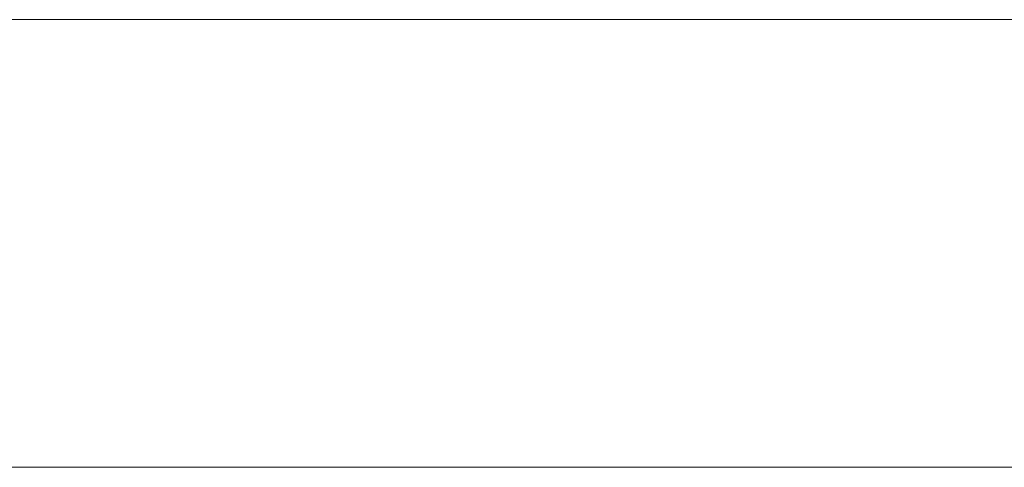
# Model space of a CAD drawing. Header units: inches. Extents: x 513 to 854, y 267 to 501.
# Tile 94 of 214: x 620.05 to 634.02, y 444.31 to 450.66. Entities that reach past the tile are written whole.
import ezdxf

# ---------------------------------------------------------------- set-up
doc = ezdxf.new("R2010")
doc.units = ezdxf.units.IN
doc.header["$MEASUREMENT"] = 0
doc.layers.add('1', color=7, linetype='Continuous')

# ---------------------------------------------------------------- blocks, each defined once
blk = doc.blocks.new('block 5')
at = {"layer": '1', "color": 8, "lineweight": 18, "true_color": 0x808080}
blk.add_lwpolyline([(522.61, 444.312), (810.31, 444.312)], dxfattribs=at)
blk = doc.blocks.new('block 1351')
at = {"layer": '1', "color": 18, "lineweight": 13, "true_color": 0x4c0000}
blk.add_lwpolyline([(672.798, 450.662), (559.677, 450.662)], dxfattribs=at)
blk = doc.blocks.new('block 1357')
at = {"layer": '1', "color": 18, "lineweight": 13, "true_color": 0x4c0000}
blk.add_lwpolyline([(672.798, 450.662), (559.677, 450.662)], dxfattribs=at)
blk = doc.blocks.new('block 4911')
at = {"layer": '1', "color": 155, "lineweight": 18, "true_color": 0x4c7299}
blk.add_lwpolyline([(672.798, 450.662), (559.677, 450.662)], dxfattribs=at)
blk = doc.blocks.new('block 4949')
at = {"layer": '1', "color": 18, "lineweight": 18, "true_color": 0x4c0000}
blk.add_lwpolyline([(672.798, 450.662), (596.005, 450.662), (576.806, 450.662)], dxfattribs=at)
blk = doc.blocks.new('block 5164')
at = {"layer": '1', "color": 18, "lineweight": 13, "true_color": 0x4c0000}
blk.add_lwpolyline([(672.798, 450.662), (596.005, 450.662), (576.806, 450.662)], dxfattribs=at)

msp = doc.modelspace()

# ---------------------------------------------------------------- block references
at = {"layer": '1'}
for name in ['block 4949', 'block 5164', 'block 1351', 'block 1357', 'block 4911', 'block 5']:
    msp.add_blockref(name, (0, 0), dxfattribs=at)

doc.saveas('drawing.dxf')
